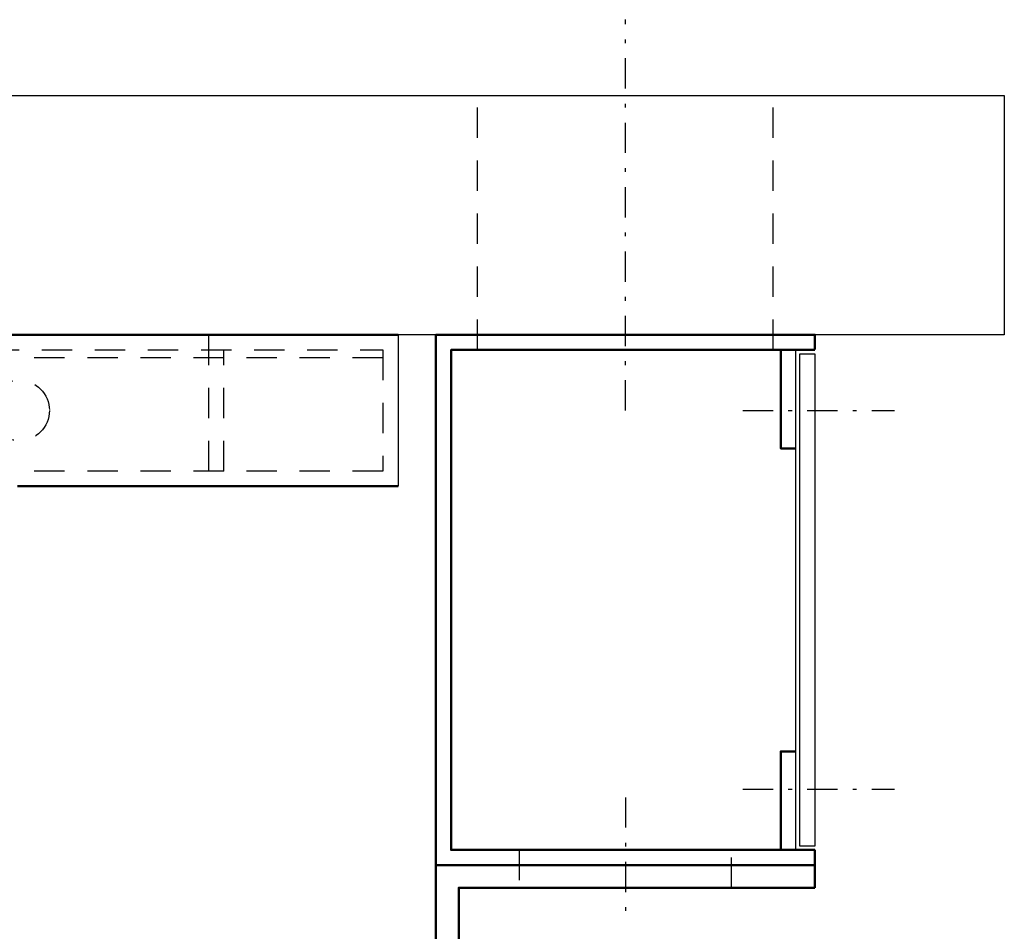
# Model space of a CAD drawing. Extents: x -8441 to -4361, y -3967 to -1117.
# Tile 98 of 149: x -6357 to -6227, y -2734 to -2613. Entities that reach past the tile are written whole.
import ezdxf

# ---------------------------------------------------------------- set-up
doc = ezdxf.new("R2010")
doc.units = 0
doc.header["$MEASUREMENT"] = 0
doc.linetypes.add('DASHDOT', pattern=[8.5, 4, -2, 0.5, -2])
doc.linetypes.add('HIDDEN', pattern=[7, 4, -3])
doc.layers.get('0').update_dxf_attribs({"linetype": 'CONTINUOUS'})
doc.layers.add('LE_ALL', color=7, linetype='CONTINUOUS', lineweight=50)
doc.layers.add('LE_HIDDEN', color=7, linetype='CONTINUOUS')
doc.layers.add('LE_MIDDLE', color=7, linetype='CONTINUOUS')

msp = doc.modelspace()

# ---------------------------------------------------------------- linework, layer by layer
for p, q in [((-6306.7, -2654.99), (-6306.7, -2674.99)), ((-6254.2, -2722.99), (-6254.2, -2656.99))]:
    msp.add_line(p, q)
msp.add_lwpolyline([(-6226.7, -2654.99), (-6913.7, -2654.99, -0.414214), (-6923.7, -2644.99), (-6923.7, -2633.39, -0.414214), (-6913.7, -2623.39), (-6226.7, -2623.39), (-6226.7, -2654.99)], format="xyb")
msp.add_lwpolyline([(-6251.7, -2722.49), (-6253.7, -2722.49), (-6253.7, -2657.49), (-6251.7, -2657.49), (-6251.7, -2722.49)])
at = {"layer": 'LE_ALL'}
for p, q in [((-6306.7, -2654.99), (-6711.7, -2654.99)), ((-6306.7, -2674.99), (-6356.91, -2674.99)), ((-6251.7, -2722.99), (-6251.7, -2727.99)), ((-6251.7, -2724.99), (-6301.7, -2724.99))]:
    msp.add_line(p, q, dxfattribs=at)
for points in [[(-6251.7, -2656.92), (-6251.7, -2654.99), (-6301.7, -2654.99), (-6301.7, -2764.99), (-6298.7, -2764.99), (-6298.7, -2727.99), (-6251.7, -2727.99)], [(-6251.7, -2722.99), (-6299.7, -2722.99), (-6299.7, -2656.99), (-6251.7, -2656.99)], [(-6256.2, -2656.99), (-6256.2, -2669.99), (-6254.2, -2669.99)], [(-6254.2, -2709.99), (-6256.2, -2709.99), (-6256.2, -2722.99)]]:
    msp.add_lwpolyline(points, dxfattribs=at)
at = {"layer": 'LE_HIDDEN', "color": 1, "linetype": 'HIDDEN'}
for p, q in [((-6296.2, -2656.99), (-6296.2, -2623.39)), ((-6257.2, -2656.99), (-6257.2, -2623.39)), ((-6331.7, -2654.99), (-6331.7, -2674.99)), ((-6329.7, -2672.99), (-6329.7, -2656.99)), ((-6431.7, -2657.99), (-6306.7, -2657.99)), ((-6308.7, -2672.99), (-6836.7, -2672.99)), ((-6290.7, -2722.99), (-6290.7, -2727.99)), ((-6262.7, -2727.99), (-6262.7, -2722.99))]:
    msp.add_line(p, q, dxfattribs=at)
msp.add_lwpolyline([(-6836.7, -2656.99), (-6308.7, -2656.99), (-6308.7, -2672.99)], dxfattribs=at)
msp.add_circle((-6356.7, -2664.99), 4, dxfattribs=at)
at = {"layer": 'LE_MIDDLE', "color": 1, "linetype": 'DASHDOT'}
for p, q in [((-6276.7, -2664.99), (-6276.7, -2613.39)), ((-6261.2, -2664.99), (-6241.2, -2664.99)), ((-6261.2, -2714.99), (-6241.2, -2714.99)), ((-6276.7, -2716.06), (-6276.7, -2732.49))]:
    msp.add_line(p, q, dxfattribs=at)

doc.saveas('drawing.dxf')
